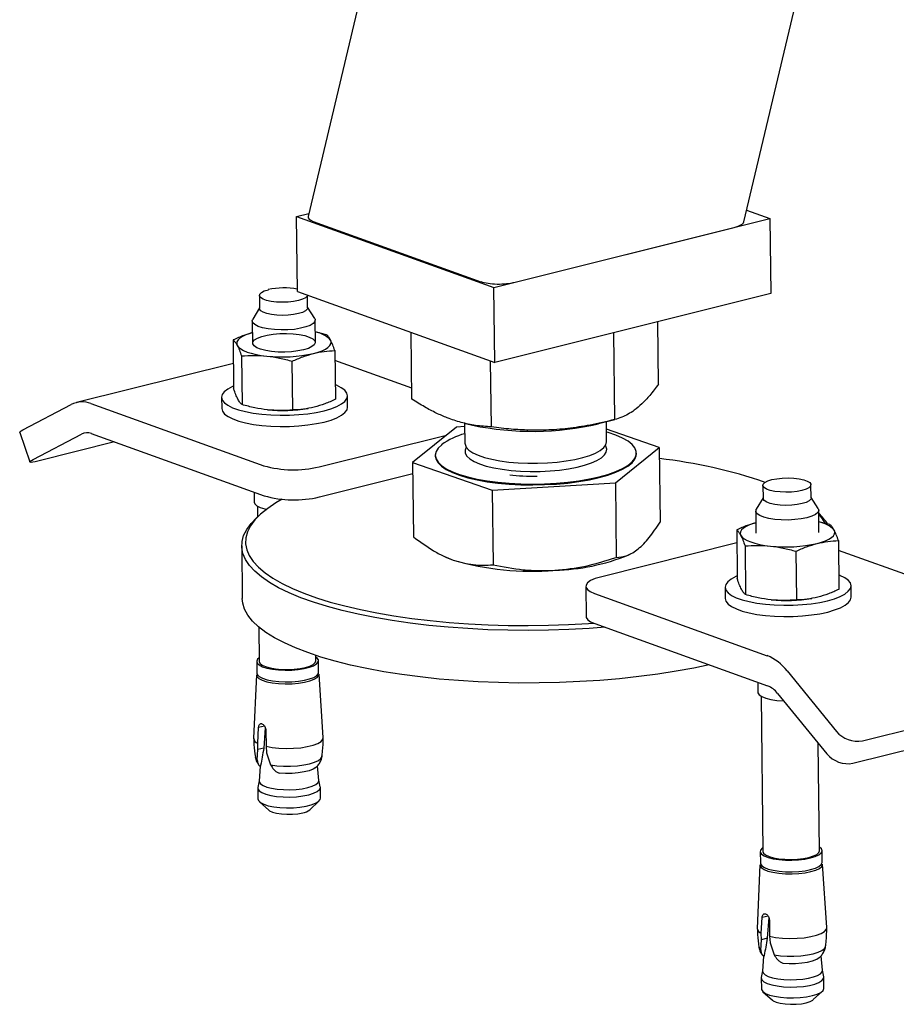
# Model space of a CAD drawing. Header units: millimetres. Extents: x 0 to 841, y 0 to 594.
# Tile 90 of 177: x 587 to 598, y 31 to 43. Entities that reach past the tile are written whole.
import ezdxf

# ---------------------------------------------------------------- set-up
doc = ezdxf.new("R2010")
doc.units = ezdxf.units.MM
doc.layers.add('TRAIT-FORT', color=4, linetype='Continuous', lineweight=25)

msp = doc.modelspace()

# ---------------------------------------------------------------- linework, layer by layer
at = {"layer": 'TRAIT-FORT', "color": 4, "linetype": 'Continuous', "lineweight": 25}
for p, q in [((595.937, 40.657), (602.529, 68.362)), ((591.873, 46.904), (590.403, 40.725)), ((595.972, 40.808), (596.268, 40.701)), ((590.255, 40.727), (590.413, 40.766)), ((590.255, 40.727), (592.762, 39.825)), ((590.266, 39.772), (590.255, 40.727)), ((590.466, 40.665), (592.597, 39.898)), ((592.762, 39.825), (596.268, 40.701)), ((596.268, 40.701), (596.279, 39.747)), ((593.031, 39.892), (595.816, 40.588)), ((592.773, 38.87), (592.762, 39.825)), ((589.784, 39.725), (589.786, 39.558)), ((590.266, 39.772), (592.773, 38.87)), ((590.396, 39.565), (590.394, 39.726)), ((596.279, 39.747), (592.773, 38.87)), ((589.786, 39.566), (589.699, 39.421)), ((590.486, 39.43), (590.396, 39.573)), ((589.692, 39.399), (589.696, 39.118)), ((590.496, 39.127), (590.492, 39.408)), ((594.853, 38.596), (594.843, 39.388)), ((589.45, 39.158), (589.457, 38.539)), ((590.636, 39.225), (590.494, 39.261)), ((591.721, 38.407), (591.711, 39.252)), ((594.297, 38.147), (594.284, 39.248)), ((589.556, 38.955), (589.563, 38.337)), ((590.742, 39.023), (590.749, 38.404)), ((589.453, 38.861), (587.459, 38.363)), ((590.209, 38.269), (590.202, 38.888)), ((591.719, 38.547), (590.743, 38.898)), ((592.731, 38.053), (592.721, 38.889)), ((589.304, 38.431), (589.305, 38.287)), ((590.905, 38.306), (590.903, 38.449)), ((586.781, 38.016), (587.395, 38.338)), ((587.645, 38.35), (589.839, 37.561)), ((590.401, 38.288), (590.405, 38.288)), ((592.286, 38.052), (591.73, 37.603)), ((592.392, 38.059), (592.286, 38.052)), ((592.391, 38.101), (592.394, 37.848)), ((592.4, 38.097), (592.49, 38.076)), ((594.093, 38.095), (594.3, 38.148)), ((594.194, 37.869), (594.191, 38.12)), ((594.862, 37.792), (594.192, 38.027)), ((586.74, 37.983), (586.869, 37.608)), ((586.91, 37.64), (587.524, 37.962)), ((587.649, 37.968), (589.843, 37.179)), ((590.541, 37.546), (592.16, 37.95)), ((587.945, 37.862), (586.971, 37.618)), ((594.306, 37.343), (594.862, 37.792)), ((594.862, 37.792), (594.873, 36.845)), ((592.018, 37.693), (592.018, 37.683)), ((594.574, 37.712), (594.574, 37.722)), ((591.73, 37.603), (592.74, 37.249)), ((591.73, 37.603), (591.741, 36.656)), ((590.546, 37.164), (591.732, 37.46)), ((592.74, 37.249), (594.306, 37.343)), ((594.306, 37.343), (594.317, 36.396)), ((596.179, 37.311), (596.181, 37.144)), ((596.791, 37.151), (596.789, 37.318)), ((589.717, 37.224), (589.719, 37.099)), ((592.74, 37.249), (592.751, 36.302)), ((596.181, 37.152), (596.094, 37.007)), ((596.881, 37.016), (596.791, 37.159)), ((589.759, 37.047), (589.761, 36.911)), ((589.789, 36.937), (589.742, 36.893)), ((596.088, 36.986), (596.091, 36.704)), ((596.891, 36.713), (596.888, 36.995)), ((597.031, 36.812), (596.89, 36.847)), ((595.846, 36.745), (595.853, 36.126)), ((589.559, 36.543), (589.567, 35.875)), ((595.848, 36.58), (594.117, 36.147)), ((595.952, 36.542), (595.959, 35.923)), ((597.138, 36.609), (597.145, 35.99)), ((592.146, 36.403), (592.154, 36.399)), ((592.154, 36.399), (592.247, 36.362)), ((594.468, 36.425), (594.493, 36.438)), ((596.598, 36.474), (596.605, 35.855)), ((598.961, 35.829), (597.139, 36.485)), ((593.93, 36.028), (593.934, 35.647)), ((597.301, 35.892), (597.299, 36.035)), ((594.04, 35.937), (596.234, 35.147)), ((595.699, 36.017), (595.701, 35.874)), ((596.797, 35.874), (596.801, 35.875)), ((594.045, 35.555), (596.238, 34.765)), ((589.777, 35.512), (589.782, 35.076)), ((590.502, 35.084), (590.501, 35.15)), ((589.75, 35.075), (589.751, 34.927)), ((590.536, 34.936), (590.534, 35.084)), ((589.746, 34.905), (589.711, 34.098)), ((590.595, 34.108), (590.542, 34.914)), ((596.486, 34.955), (597.113, 34.186)), ((596.113, 34.811), (596.114, 34.685)), ((596.364, 34.669), (596.991, 33.901)), ((597.444, 34.067), (599.782, 34.651)), ((596.155, 34.634), (596.178, 32.662)), ((597.323, 33.781), (599.66, 34.366)), ((589.762, 34.035), (589.774, 34.235)), ((589.849, 34.254), (589.774, 34.235)), ((589.859, 34.233), (589.84, 33.972)), ((589.866, 34.202), (589.868, 33.997)), ((589.764, 33.954), (589.762, 34.035)), ((596.898, 32.67), (596.882, 34.034)), ((589.757, 33.822), (589.764, 33.954)), ((589.84, 33.972), (589.764, 33.954)), ((589.868, 33.997), (589.875, 33.914)), ((589.875, 33.914), (589.927, 33.761)), ((589.793, 33.744), (589.781, 33.555)), ((589.784, 33.75), (589.8, 33.754)), ((589.796, 33.742), (589.784, 33.75)), ((589.8, 33.754), (589.796, 33.742)), ((590.003, 33.671), (590.036, 33.656)), ((590.538, 33.564), (590.522, 33.749)), ((589.781, 33.558), (589.764, 33.473)), ((590.557, 33.482), (590.538, 33.566)), ((589.763, 33.466), (589.765, 33.328)), ((590.559, 33.337), (590.558, 33.475)), ((589.785, 33.292), (589.905, 33.185)), ((590.423, 33.191), (590.54, 33.3)), ((596.145, 32.662), (596.147, 32.514)), ((596.932, 32.523), (596.93, 32.671)), ((596.142, 32.492), (596.107, 31.684)), ((596.991, 31.694), (596.937, 32.501)), ((596.158, 31.622), (596.17, 31.822)), ((596.244, 31.84), (596.17, 31.822)), ((596.255, 31.82), (596.235, 31.559)), ((596.261, 31.789), (596.263, 31.584)), ((596.153, 31.408), (596.16, 31.54)), ((596.16, 31.54), (596.158, 31.622)), ((596.235, 31.559), (596.16, 31.54)), ((596.263, 31.584), (596.271, 31.5)), ((596.271, 31.5), (596.323, 31.347)), ((596.188, 31.331), (596.176, 31.142)), ((596.179, 31.337), (596.196, 31.341)), ((596.192, 31.328), (596.179, 31.337)), ((596.196, 31.341), (596.192, 31.328)), ((596.934, 31.151), (596.917, 31.336)), ((596.176, 31.144), (596.159, 31.06)), ((596.398, 31.258), (596.431, 31.242)), ((596.953, 31.069), (596.934, 31.153)), ((596.159, 31.052), (596.16, 30.915)), ((596.955, 30.924), (596.953, 31.061)), ((596.18, 30.878), (596.3, 30.772)), ((596.818, 30.778), (596.936, 30.887))]:
    msp.add_line(p, q, dxfattribs=at)
at = {"layer": 'TRAIT-FORT', "color": 4, "linetype": 'Continuous', "lineweight": 25, "flags": 128}
for points in [[(590.393, 39.726), (590.389, 39.716), (590.368, 39.695), (590.331, 39.676), (590.28, 39.66), (590.217, 39.647), (590.148, 39.64), (590.074, 39.637), (590.002, 39.64), (589.934, 39.648), (589.876, 39.661), (589.83, 39.678), (589.799, 39.697), (589.785, 39.719), (589.788, 39.74), (589.809, 39.762), (589.846, 39.781), (589.898, 39.797), (589.898, 39.797)], [(590.282, 39.493), (590.219, 39.48), (590.149, 39.473), (590.076, 39.47), (590.004, 39.473), (589.936, 39.481), (589.878, 39.494), (589.832, 39.511), (589.801, 39.53), (589.786, 39.551), (589.786, 39.558)], [(590.396, 39.565), (590.391, 39.549), (590.37, 39.528), (590.333, 39.509), (590.282, 39.493)], [(590.486, 39.43), (590.491, 39.418), (590.489, 39.392), (590.468, 39.367), (590.43, 39.343), (590.375, 39.323), (590.308, 39.306), (590.231, 39.293), (590.147, 39.286), (590.06, 39.285), (589.975, 39.289), (589.896, 39.298), (589.825, 39.312), (589.768, 39.331), (589.725, 39.353), (589.7, 39.377), (589.693, 39.403), (589.699, 39.421)], [(589.694, 39.251), (589.662, 39.241), (589.611, 39.223), (589.569, 39.203), (589.536, 39.181), (589.513, 39.158), (589.499, 39.135), (589.496, 39.112), (589.503, 39.089)], [(590.345, 39.033), (590.272, 39.018), (590.192, 39.008), (590.107, 39.004), (590.021, 39.005), (589.939, 39.012), (589.864, 39.024), (589.8, 39.04), (589.75, 39.06), (589.716, 39.083), (589.7, 39.108), (589.702, 39.134), (589.723, 39.159), (589.761, 39.182), (589.814, 39.203), (589.881, 39.22), (589.958, 39.232), (590.042, 39.239), (590.128, 39.241), (590.212, 39.237), (590.291, 39.227), (590.361, 39.213), (590.418, 39.195), (590.461, 39.173), (590.486, 39.149), (590.493, 39.123), (590.481, 39.098), (590.452, 39.073), (590.406, 39.051), (590.345, 39.033)], [(590.472, 38.987), (590.53, 39.003), (590.58, 39.022), (590.622, 39.042), (590.655, 39.063), (590.679, 39.086), (590.692, 39.109), (590.695, 39.133), (590.689, 39.156)], [(589.503, 39.089), (589.52, 39.066), (589.547, 39.044), (589.583, 39.024), (589.628, 39.005), (589.681, 38.989), (589.741, 38.974), (589.808, 38.962), (589.879, 38.953)], [(589.457, 38.573), (589.441, 38.566), (589.381, 38.535), (589.338, 38.501), (589.312, 38.466), (589.304, 38.43), (589.313, 38.395), (589.34, 38.361), (589.384, 38.328), (589.444, 38.298), (589.519, 38.271), (589.607, 38.248), (589.706, 38.229), (589.814, 38.215), (589.929, 38.205), (590.047, 38.201), (590.167, 38.203), (590.285, 38.21), (590.399, 38.221), (590.506, 38.238), (590.605, 38.259)], [(590.605, 38.259), (590.692, 38.285), (590.766, 38.313), (590.826, 38.345), (590.869, 38.378), (590.895, 38.413), (590.903, 38.449), (590.894, 38.484), (590.867, 38.519), (590.823, 38.552), (590.763, 38.582), (590.747, 38.588)], [(589.305, 38.287), (589.305, 38.287), (589.315, 38.252), (589.342, 38.217), (589.386, 38.185), (589.446, 38.155), (589.521, 38.128), (589.609, 38.104), (589.708, 38.086), (589.816, 38.071), (589.93, 38.062), (590.049, 38.058), (590.168, 38.06), (590.286, 38.066), (590.401, 38.078), (590.508, 38.095), (590.607, 38.116)], [(590.607, 38.116), (590.694, 38.141), (590.768, 38.17), (590.827, 38.202), (590.871, 38.235), (590.897, 38.27), (590.905, 38.306)], [(586.74, 37.983), (586.739, 37.985), (586.745, 37.993), (586.759, 38.003), (586.781, 38.016)], [(592.099, 37.828), (592.055, 37.785), (592.027, 37.74), (592.018, 37.695), (592.027, 37.65), (592.053, 37.606), (592.097, 37.563), (592.158, 37.522), (592.235, 37.484), (592.326, 37.449), (592.432, 37.418), (592.549, 37.391), (592.677, 37.368), (592.813, 37.35), (592.957, 37.337), (593.105, 37.329), (593.255, 37.327), (593.407, 37.329), (593.557, 37.337), (593.703, 37.351), (593.843, 37.369), (593.976, 37.392), (594.099, 37.42), (594.211, 37.451), (594.31, 37.486), (594.395, 37.525), (594.464, 37.565), (594.517, 37.608), (594.553, 37.652), (594.571, 37.697), (594.571, 37.742), (594.554, 37.787), (594.519, 37.831), (594.466, 37.872), (594.397, 37.912), (594.313, 37.948), (594.214, 37.982), (594.193, 37.988)], [(592.394, 37.848), (592.396, 37.833), (592.412, 37.796), (592.446, 37.76), (592.496, 37.726), (592.562, 37.695), (592.641, 37.667), (592.734, 37.643), (592.837, 37.623), (592.95, 37.607), (593.069, 37.597), (593.192, 37.591), (593.318, 37.591), (593.443, 37.596), (593.565, 37.606), (593.682, 37.621), (593.791, 37.64), (593.891, 37.664), (593.979, 37.691), (594.053, 37.722), (594.113, 37.756), (594.157, 37.791), (594.184, 37.828), (594.194, 37.866), (594.194, 37.869)], [(592.412, 37.797), (592.41, 37.795), (592.396, 37.757), (592.399, 37.72), (592.42, 37.683), (592.458, 37.648), (592.512, 37.615), (592.581, 37.584), (592.665, 37.557), (592.76, 37.534), (592.866, 37.515), (592.98, 37.501)], [(592.98, 37.501), (593.101, 37.491), (593.225, 37.487), (593.35, 37.488), (593.475, 37.494), (593.596, 37.506), (593.711, 37.522), (593.818, 37.542), (593.915, 37.567), (594, 37.596), (594.071, 37.627), (594.127, 37.661), (594.167, 37.697), (594.189, 37.734), (594.195, 37.772), (594.183, 37.809), (594.178, 37.817)], [(592.018, 37.683), (592.027, 37.64), (592.053, 37.596), (592.097, 37.553), (592.158, 37.513), (592.235, 37.475), (592.326, 37.44), (592.432, 37.408), (592.549, 37.381), (592.677, 37.358), (592.813, 37.34), (592.957, 37.327), (593.105, 37.319), (593.256, 37.317), (593.407, 37.32), (593.557, 37.328), (593.703, 37.341), (593.843, 37.36), (593.976, 37.383), (594.099, 37.41), (594.211, 37.442), (594.31, 37.477), (594.395, 37.515), (594.464, 37.556), (594.517, 37.599), (594.553, 37.643), (594.571, 37.688), (594.574, 37.712)], [(586.971, 37.618), (586.935, 37.61), (586.906, 37.605), (586.885, 37.603), (586.872, 37.605), (586.869, 37.609), (586.874, 37.617), (586.888, 37.627), (586.91, 37.64)], [(596.675, 37.246), (596.613, 37.234), (596.543, 37.226), (596.47, 37.224), (596.397, 37.227), (596.33, 37.235), (596.271, 37.247), (596.225, 37.264), (596.194, 37.284), (596.18, 37.305), (596.184, 37.327), (596.205, 37.348), (596.242, 37.367), (596.293, 37.384), (596.356, 37.396), (596.425, 37.403), (596.499, 37.406), (596.571, 37.403), (596.639, 37.395), (596.697, 37.382), (596.743, 37.365), (596.774, 37.346), (596.788, 37.325), (596.785, 37.303), (596.764, 37.281), (596.727, 37.262), (596.675, 37.246)], [(596.791, 37.151), (596.787, 37.136), (596.766, 37.114), (596.729, 37.095), (596.677, 37.079), (596.615, 37.067), (596.545, 37.059), (596.472, 37.057), (596.399, 37.06), (596.332, 37.068), (596.273, 37.08), (596.227, 37.097), (596.196, 37.117), (596.182, 37.138), (596.181, 37.144)], [(590.074, 37.135), (589.994, 37.089), (589.889, 37.019), (589.799, 36.946), (589.727, 36.873), (589.671, 36.798), (589.633, 36.722), (589.612, 36.646), (589.609, 36.57), (589.624, 36.494), (589.656, 36.419), (589.705, 36.345), (589.772, 36.272), (589.856, 36.201), (589.956, 36.132), (590.071, 36.066), (590.203, 36.002), (590.349, 35.941), (590.509, 35.883), (590.683, 35.829), (590.869, 35.779), (591.067, 35.733), (591.275, 35.691), (591.493, 35.654), (591.72, 35.621), (591.954, 35.594), (592.195, 35.571), (592.441, 35.553), (592.691, 35.54), (592.945, 35.533), (593.199, 35.531), (593.455, 35.534), (593.71, 35.542), (593.962, 35.556), (594.032, 35.56)], [(589.719, 37.099), (589.726, 37.077), (589.751, 37.052), (589.794, 37.03), (589.852, 37.012), (589.873, 37.007)], [(596.739, 36.9), (596.666, 36.885), (596.585, 36.876), (596.499, 36.871), (596.413, 36.872), (596.33, 36.879), (596.255, 36.891), (596.19, 36.908), (596.14, 36.928), (596.106, 36.951), (596.089, 36.976), (596.092, 37.002), (596.094, 37.007)], [(596.881, 37.016), (596.888, 36.991), (596.876, 36.966), (596.846, 36.941), (596.8, 36.919), (596.739, 36.9)], [(596.97, 36.83), (596.938, 36.885), (596.889, 36.949)], [(594.175, 35.508), (593.972, 35.493), (593.716, 35.48), (593.457, 35.471), (593.199, 35.468), (592.94, 35.47), (592.684, 35.478), (592.43, 35.491), (592.181, 35.509), (591.937, 35.532), (591.699, 35.56), (591.469, 35.593), (591.248, 35.631), (591.037, 35.673), (590.837, 35.72), (590.648, 35.771), (590.472, 35.826), (590.31, 35.884), (590.161, 35.946), (590.028, 36.01), (589.911, 36.078), (589.809, 36.148), (589.725, 36.22), (589.657, 36.293), (589.607, 36.369), (589.575, 36.445), (589.56, 36.522), (589.563, 36.599), (589.584, 36.676), (589.623, 36.752), (589.679, 36.828), (589.742, 36.893)], [(596.09, 36.837), (596.057, 36.828), (596.007, 36.809), (595.965, 36.789), (595.932, 36.767), (595.908, 36.745), (595.895, 36.722), (595.891, 36.698), (595.898, 36.675)], [(595.898, 36.675), (595.915, 36.652), (595.942, 36.631), (595.979, 36.61), (596.024, 36.592), (596.077, 36.575), (596.137, 36.561), (596.203, 36.549), (596.274, 36.54)], [(596.867, 36.573), (596.925, 36.59), (596.975, 36.608), (597.018, 36.628), (597.051, 36.65), (597.074, 36.672), (597.088, 36.696), (597.091, 36.719), (597.084, 36.742)], [(595.852, 36.16), (595.836, 36.153), (595.777, 36.121), (595.734, 36.087), (595.708, 36.052), (595.699, 36.017), (595.709, 35.981), (595.736, 35.947), (595.78, 35.914), (595.84, 35.884), (595.915, 35.857), (596.003, 35.834), (596.102, 35.815), (596.21, 35.801), (596.324, 35.792), (596.443, 35.788), (596.562, 35.789), (596.68, 35.796), (596.794, 35.808), (596.902, 35.824), (597, 35.846), (597.088, 35.871), (597.162, 35.9), (597.221, 35.931), (597.264, 35.965), (597.291, 36), (597.299, 36.035), (597.29, 36.071), (597.262, 36.105), (597.218, 36.138), (597.158, 36.168), (597.143, 36.174)], [(594.117, 36.147), (594.047, 36.126), (593.991, 36.101), (593.953, 36.074), (593.933, 36.045), (593.932, 36.016), (593.95, 35.987), (593.987, 35.961), (594.04, 35.937)], [(595.498, 35.032), (595.3, 34.99), (595.076, 34.95), (594.843, 34.913), (594.603, 34.882), (594.357, 34.855), (594.106, 34.834), (593.852, 34.818), (593.594, 34.807), (593.336, 34.801), (593.077, 34.8), (592.819, 34.805), (592.564, 34.815), (592.312, 34.831), (592.066, 34.851), (591.825, 34.877), (591.591, 34.908), (591.365, 34.943), (591.149, 34.983), (590.943, 35.028), (590.748, 35.077), (590.566, 35.13), (590.397, 35.186), (590.241, 35.246), (590.101, 35.309), (589.975, 35.376), (589.866, 35.444), (589.773, 35.515), (589.697, 35.588), (589.638, 35.663), (589.596, 35.738), (589.573, 35.815), (589.567, 35.875)], [(595.701, 35.874), (595.701, 35.874), (595.71, 35.838), (595.737, 35.804), (595.781, 35.771), (595.842, 35.741), (595.917, 35.714), (596.005, 35.691), (596.104, 35.672), (596.212, 35.658), (596.326, 35.649), (596.444, 35.645), (596.564, 35.646), (596.682, 35.653), (596.796, 35.665), (596.904, 35.681), (597.002, 35.702), (597.089, 35.728), (597.164, 35.756), (597.223, 35.788), (597.266, 35.822), (597.292, 35.857), (597.301, 35.892)], [(593.934, 35.647), (593.936, 35.634), (593.954, 35.605), (593.991, 35.579), (594.045, 35.555)], [(589.781, 35.122), (589.761, 35.104), (589.75, 35.079), (589.757, 35.054), (589.782, 35.03), (589.823, 35.008), (589.88, 34.99), (589.949, 34.976), (590.027, 34.967), (590.11, 34.963), (590.195, 34.964), (590.277, 34.971), (590.353, 34.983), (590.42, 35), (590.473, 35.02), (590.51, 35.043), (590.531, 35.068), (590.533, 35.093), (590.517, 35.118), (590.501, 35.13)], [(589.782, 35.076), (589.782, 35.075), (589.791, 35.052), (589.818, 35.029), (589.861, 35.01), (589.919, 34.993), (589.987, 34.981), (590.063, 34.974), (590.144, 34.972), (590.224, 34.976), (590.3, 34.985), (590.368, 34.999), (590.424, 35.016), (590.467, 35.037), (590.493, 35.06), (590.502, 35.084)], [(589.746, 34.905), (589.753, 34.881), (589.778, 34.857), (589.821, 34.835), (589.878, 34.817), (589.948, 34.803), (590.027, 34.793), (590.112, 34.789), (590.198, 34.791), (590.281, 34.798), (590.358, 34.81), (590.425, 34.827), (590.479, 34.848), (590.518, 34.871), (590.538, 34.896), (590.542, 34.914)], [(589.751, 34.927), (589.758, 34.906), (589.783, 34.882), (589.825, 34.86), (589.882, 34.842), (589.951, 34.828), (590.029, 34.819), (590.112, 34.815), (590.197, 34.816), (590.279, 34.823), (590.355, 34.835), (590.421, 34.852), (590.474, 34.872), (590.512, 34.895), (590.533, 34.92), (590.536, 34.936)], [(596.114, 34.685), (596.116, 34.676), (596.132, 34.651), (596.166, 34.627), (596.217, 34.607), (596.281, 34.591), (596.356, 34.579), (596.439, 34.572), (596.444, 34.572)], [(589.868, 33.997), (589.945, 33.982), (590.032, 33.973), (590.124, 33.969), (590.218, 33.971), (590.309, 33.979), (590.392, 33.992), (590.465, 34.011), (590.524, 34.033), (590.567, 34.058), (590.59, 34.086), (590.595, 34.108)], [(589.731, 33.86), (589.736, 33.847), (589.757, 33.822)], [(589.927, 33.761), (590.006, 33.75), (590.091, 33.744), (590.179, 33.744), (590.266, 33.749), (590.348, 33.759), (590.422, 33.774), (590.485, 33.793), (590.533, 33.816), (590.565, 33.84), (590.58, 33.866), (590.58, 33.87)], [(590.499, 33.726), (590.466, 33.705), (590.415, 33.686), (590.352, 33.67), (590.278, 33.658), (590.198, 33.652), (590.116, 33.651), (590.036, 33.656)], [(589.781, 33.555), (589.782, 33.544), (589.797, 33.52), (589.83, 33.498), (589.877, 33.479), (589.938, 33.463), (590.01, 33.452), (590.088, 33.446), (590.17, 33.444), (590.251, 33.449), (590.328, 33.458), (590.397, 33.472)], [(590.397, 33.472), (590.455, 33.49), (590.499, 33.511), (590.527, 33.534), (590.538, 33.558), (590.538, 33.564)], [(589.764, 33.473), (589.764, 33.457), (589.78, 33.432), (589.814, 33.408), (589.865, 33.388), (589.929, 33.372), (590.003, 33.36), (590.086, 33.353), (590.171, 33.352), (590.256, 33.356), (590.337, 33.366), (590.41, 33.381)], [(590.41, 33.381), (590.47, 33.399), (590.517, 33.421), (590.546, 33.446), (590.558, 33.471), (590.557, 33.482)], [(589.765, 33.328), (589.772, 33.306), (589.797, 33.282), (589.839, 33.26), (589.897, 33.242), (589.967, 33.228), (590.045, 33.218), (590.13, 33.215), (590.216, 33.216), (590.299, 33.223), (590.376, 33.235), (590.443, 33.252), (590.497, 33.273), (590.535, 33.296), (590.556, 33.321), (590.559, 33.337)], [(589.905, 33.185), (589.914, 33.178), (589.951, 33.16), (590.002, 33.146), (590.065, 33.137), (590.134, 33.133), (590.205, 33.134), (590.273, 33.14), (590.334, 33.152)], [(596.177, 32.709), (596.169, 32.703), (596.149, 32.678), (596.146, 32.652), (596.162, 32.628), (596.196, 32.605), (596.246, 32.585), (596.309, 32.569), (596.383, 32.557), (596.464, 32.55), (596.548, 32.549), (596.632, 32.554), (596.712, 32.563), (596.784, 32.578)], [(596.178, 32.662), (596.178, 32.662), (596.187, 32.638), (596.214, 32.616), (596.257, 32.596), (596.314, 32.58), (596.383, 32.568), (596.459, 32.561), (596.539, 32.559), (596.619, 32.563), (596.695, 32.571), (596.763, 32.585)], [(596.763, 32.585), (596.82, 32.603), (596.863, 32.623), (596.889, 32.646), (596.898, 32.67)], [(596.784, 32.578), (596.844, 32.596), (596.889, 32.618), (596.918, 32.642), (596.93, 32.667), (596.923, 32.692), (596.898, 32.716), (596.897, 32.717)], [(596.785, 32.43), (596.845, 32.448), (596.891, 32.47), (596.92, 32.494), (596.932, 32.519), (596.932, 32.523)], [(596.142, 32.492), (596.143, 32.48), (596.159, 32.455), (596.193, 32.432), (596.243, 32.412), (596.307, 32.396), (596.382, 32.384), (596.465, 32.377), (596.55, 32.376), (596.636, 32.38), (596.716, 32.39), (596.789, 32.405)], [(596.147, 32.514), (596.148, 32.505), (596.164, 32.48), (596.198, 32.457), (596.247, 32.437), (596.31, 32.421), (596.384, 32.409), (596.465, 32.403), (596.55, 32.401), (596.634, 32.406), (596.714, 32.415), (596.785, 32.43)], [(596.789, 32.405), (596.85, 32.423), (596.896, 32.445), (596.926, 32.47), (596.937, 32.495), (596.937, 32.501)], [(596.263, 31.584), (596.341, 31.569), (596.428, 31.559), (596.52, 31.555), (596.614, 31.558), (596.704, 31.565), (596.788, 31.579), (596.861, 31.597), (596.92, 31.619), (596.962, 31.645), (596.986, 31.672), (596.991, 31.694)], [(596.127, 31.445), (596.131, 31.434), (596.153, 31.408)], [(596.323, 31.347), (596.401, 31.336), (596.486, 31.331), (596.574, 31.33), (596.661, 31.335), (596.744, 31.346), (596.818, 31.361), (596.88, 31.38), (596.929, 31.402), (596.961, 31.427), (596.975, 31.453), (596.976, 31.457)], [(596.431, 31.242), (596.511, 31.238), (596.593, 31.238), (596.673, 31.245), (596.747, 31.256), (596.811, 31.272), (596.862, 31.292), (596.895, 31.313)], [(596.176, 31.142), (596.183, 31.118), (596.207, 31.095), (596.247, 31.074), (596.302, 31.057), (596.369, 31.043), (596.444, 31.034), (596.524, 31.031), (596.606, 31.032), (596.686, 31.039), (596.759, 31.051), (596.823, 31.067), (596.874, 31.086), (596.911, 31.108), (596.931, 31.132), (596.934, 31.151)], [(596.159, 31.06), (596.159, 31.056), (596.166, 31.03), (596.191, 31.006), (596.233, 30.984), (596.291, 30.966), (596.361, 30.952), (596.439, 30.942), (596.524, 30.938), (596.61, 30.94), (596.693, 30.947), (596.77, 30.959), (596.837, 30.976), (596.891, 30.996), (596.929, 31.02), (596.95, 31.045), (596.953, 31.069)], [(596.16, 30.915), (596.161, 30.905), (596.178, 30.881), (596.212, 30.857), (596.262, 30.837), (596.326, 30.821), (596.401, 30.809), (596.483, 30.802), (596.568, 30.801), (596.654, 30.805), (596.734, 30.815), (596.807, 30.83)], [(596.807, 30.83), (596.867, 30.848), (596.914, 30.87), (596.943, 30.895), (596.955, 30.92), (596.955, 30.924)], [(596.3, 30.772), (596.31, 30.765), (596.347, 30.747), (596.398, 30.733), (596.46, 30.723), (596.53, 30.719), (596.601, 30.72), (596.669, 30.727), (596.73, 30.738), (596.779, 30.754), (596.813, 30.773), (596.818, 30.778)]]:
    msp.add_lwpolyline(points, dxfattribs=at)
at = {"layer": 'TRAIT-FORT', "color": 4, "linetype": 'Continuous', "lineweight": 25}
for centre, radius, start, end in [((590.098, 38.926), 0.894, 79.2363, 102.9782), ((590.443, 38.932), 0.332, 42.4185, 81.2068), ((590.074, 40.755), 1.812, 263.8122, 282.6712), ((587.533, 38.067), 0.304, 68.5448, 117.003), ((590.083, 40.139), 1.878, 263.9998, 279.7533), ((593.25, 41.684), 3.687, 258.1032, 283.2098), ((587.594, 37.827), 0.152, 68.5448, 117.003), ((592.637, 37.07), 0.93, 105.2631, 125.4027), ((594.17, 31.408), 6.281, 71.0483, 83.6576), ((590.219, 38.9), 1.392, 254.1179, 283.38), ((590.224, 38.518), 1.392, 254.1179, 283.38), ((596.455, 36.484), 0.641, 31.6088, 47.4332), ((596.839, 36.518), 0.332, 42.4185, 81.2068), ((596.47, 38.341), 1.812, 263.8122, 282.6712), ((593.477, 38.853), 2.621, 271.2633, 292.1904), ((593.244, 39.797), 3.577, 253.8142, 274.6647), ((596.479, 37.725), 1.878, 263.9998, 279.7533), ((596.008, 34.591), 0.601, 37.3037, 67.9114), ((596.126, 34.487), 0.3, 37.3037, 67.9114), ((597.382, 34.415), 0.354, 220.2917, 280.1183), ((589.783, 34.105), 0.0727, 185.3921, 253.0487), ((597.261, 34.129), 0.354, 220.2917, 280.1183), ((590.305, 33.338), 0.189, 279.033, 308.7054), ((596.179, 31.691), 0.0727, 185.3921, 253.0487)]:
    msp.add_arc(centre, radius, start, end, dxfattribs=at)
for centre, start_param, end_param in [((590.712, 40.726), 3.063236, 3.78667), ((595.628, 40.656), 5.357467, 6.204829), ((592.843, 39.96), 3.78667, 5.357467)]:
    msp.add_ellipse(centre, major_axis=(0.309, 0.008), ratio=0.29415, start_param=start_param, end_param=end_param, dxfattribs=at)
for points, knots in [([(589.694, 39.25), (589.658, 39.239), (589.576, 39.215), (589.495, 39.179), (589.45, 39.158)], [0, 0, 0, 0, 0.445837, 1, 1, 1, 1]), ([(589.45, 39.158), (589.459, 39.151), (589.476, 39.135), (589.494, 39.104), (589.503, 39.089)], [0, 0, 0, 0, 0.4981655, 1, 1, 1, 1]), ([(590.689, 39.156), (590.68, 39.171), (590.662, 39.202), (590.645, 39.218), (590.636, 39.225)], [0, 0, 0, 0, 0.497844, 1, 1, 1, 1]), ([(590.742, 39.023), (590.733, 39.048), (590.715, 39.1), (590.697, 39.137), (590.689, 39.156)], [0, 0, 0, 0, 0.498165, 1, 1, 1, 1]), ([(589.503, 39.089), (589.512, 39.07), (589.53, 39.033), (589.547, 38.981), (589.556, 38.955)], [0, 0, 0, 0, 0.497844, 1, 1, 1, 1]), ([(589.556, 38.955), (589.609, 38.959), (589.716, 38.966), (589.824, 38.957), (589.879, 38.953)], [0, 0, 0, 0, 0.4981655, 1, 1, 1, 1]), ([(589.879, 38.953), (589.933, 38.946), (590.041, 38.932), (590.148, 38.902), (590.202, 38.888)], [0, 0, 0, 0, 0.497844, 1, 1, 1, 1]), ([(590.202, 38.888), (590.247, 38.908), (590.336, 38.948), (590.426, 38.974), (590.472, 38.987)], [0, 0, 0, 0, 0.498165, 1, 1, 1, 1]), ([(590.472, 38.987), (590.517, 38.997), (590.607, 39.016), (590.697, 39.02), (590.742, 39.023)], [0, 0, 0, 0, 0.4978438, 1, 1, 1, 1]), ([(589.511, 38.406), (589.502, 38.425), (589.484, 38.462), (589.466, 38.513), (589.457, 38.539)], [0, 0, 0, 0, 0.497844, 1, 1, 1, 1]), ([(594.853, 38.596), (594.816, 38.547), (594.746, 38.455), (594.643, 38.345), (594.551, 38.267), (594.466, 38.212), (594.383, 38.172), (594.327, 38.156), (594.297, 38.147)], [0, 0, 0, 0, 0.202068, 0.3827, 0.555315, 0.692992, 0.838894, 1, 1, 1, 1]), ([(589.563, 38.337), (589.555, 38.344), (589.537, 38.36), (589.52, 38.391), (589.511, 38.406)], [0, 0, 0, 0, 0.498165, 1, 1, 1, 1]), ([(590.749, 38.404), (590.705, 38.384), (590.615, 38.343), (590.525, 38.317), (590.48, 38.304)], [0, 0, 0, 0, 0.498165, 1, 1, 1, 1]), ([(592.731, 38.053), (592.664, 38.058), (592.536, 38.067), (592.349, 38.107), (592.182, 38.161), (592.028, 38.229), (591.877, 38.308), (591.775, 38.373), (591.721, 38.407)], [0, 0, 0, 0, 0.202068, 0.3827, 0.555315, 0.692992, 0.838894, 1, 1, 1, 1]), ([(589.887, 38.271), (589.833, 38.278), (589.724, 38.293), (589.617, 38.322), (589.563, 38.337)], [0, 0, 0, 0, 0.497844, 1, 1, 1, 1]), ([(590.48, 38.304), (590.434, 38.295), (590.344, 38.275), (590.254, 38.271), (590.209, 38.269)], [0, 0, 0, 0, 0.497844, 1, 1, 1, 1]), ([(590.209, 38.269), (590.156, 38.265), (590.049, 38.258), (589.941, 38.267), (589.887, 38.271)], [0, 0, 0, 0, 0.498165, 1, 1, 1, 1]), ([(594.297, 38.147), (594.192, 38.122), (593.995, 38.075), (593.704, 38.031), (593.446, 38.011), (593.206, 38.011), (592.973, 38.023), (592.814, 38.042), (592.731, 38.053)], [0, 0, 0, 0, 0.202068, 0.3827, 0.555315, 0.692992, 0.838894, 1, 1, 1, 1]), ([(593.314, 37.425), (593.253, 37.425), (593.133, 37.424), (593.019, 37.434), (592.963, 37.439)], [0, 0, 0, 0, 0.5145394, 1, 1, 1, 1]), ([(594.596, 36.504), (594.643, 36.547), (594.737, 36.635), (594.827, 36.775), (594.873, 36.845)], [0, 0, 0, 0, 0.494511, 1, 1, 1, 1]), ([(596.09, 36.836), (596.053, 36.825), (595.971, 36.802), (595.89, 36.765), (595.846, 36.745)], [0, 0, 0, 0, 0.445837, 1, 1, 1, 1]), ([(597.084, 36.742), (597.075, 36.758), (597.057, 36.788), (597.04, 36.804), (597.031, 36.812)], [0, 0, 0, 0, 0.497844, 1, 1, 1, 1]), ([(591.741, 36.656), (591.823, 36.596), (591.948, 36.504), (592.118, 36.412), (592.204, 36.379), (592.247, 36.362)], [0, 0, 0, 0, 0.495254, 0.74765, 1, 1, 1, 1]), ([(595.846, 36.745), (595.854, 36.737), (595.872, 36.721), (595.889, 36.691), (595.898, 36.675)], [0, 0, 0, 0, 0.498165, 1, 1, 1, 1]), ([(595.898, 36.675), (595.907, 36.657), (595.925, 36.619), (595.943, 36.568), (595.952, 36.542)], [0, 0, 0, 0, 0.497844, 1, 1, 1, 1]), ([(597.138, 36.609), (597.129, 36.635), (597.111, 36.686), (597.093, 36.724), (597.084, 36.742)], [0, 0, 0, 0, 0.498165, 1, 1, 1, 1]), ([(595.952, 36.542), (596.005, 36.545), (596.112, 36.552), (596.22, 36.544), (596.274, 36.54)], [0, 0, 0, 0, 0.498165, 1, 1, 1, 1]), ([(596.274, 36.54), (596.328, 36.532), (596.437, 36.518), (596.544, 36.489), (596.598, 36.474)], [0, 0, 0, 0, 0.497844, 1, 1, 1, 1]), ([(596.598, 36.474), (596.642, 36.494), (596.731, 36.535), (596.822, 36.56), (596.867, 36.573)], [0, 0, 0, 0, 0.498165, 1, 1, 1, 1]), ([(596.867, 36.573), (596.912, 36.583), (597.003, 36.602), (597.093, 36.607), (597.138, 36.609)], [0, 0, 0, 0, 0.497844, 1, 1, 1, 1]), ([(594.317, 36.396), (594.362, 36.401), (594.431, 36.408), (594.525, 36.451), (594.572, 36.486), (594.596, 36.504)], [0, 0, 0, 0, 0.495254, 0.74765, 1, 1, 1, 1]), ([(592.247, 36.362), (592.332, 36.338), (592.503, 36.29), (592.668, 36.298), (592.751, 36.302)], [0, 0, 0, 0, 0.494511, 1, 1, 1, 1]), ([(592.751, 36.302), (592.879, 36.278), (593.071, 36.241), (593.335, 36.225), (593.468, 36.23), (593.535, 36.232)], [0, 0, 0, 0, 0.495254, 0.74765, 1, 1, 1, 1]), ([(593.535, 36.232), (593.666, 36.246), (593.932, 36.274), (594.187, 36.355), (594.317, 36.396)], [0, 0, 0, 0, 0.494511, 1, 1, 1, 1]), ([(595.906, 35.993), (595.897, 36.011), (595.879, 36.048), (595.862, 36.1), (595.853, 36.126)], [0, 0, 0, 0, 0.497844, 1, 1, 1, 1]), ([(595.959, 35.923), (595.95, 35.931), (595.933, 35.946), (595.915, 35.977), (595.906, 35.993)], [0, 0, 0, 0, 0.498165, 1, 1, 1, 1]), ([(596.282, 35.857), (596.228, 35.864), (596.12, 35.879), (596.013, 35.908), (595.959, 35.923)], [0, 0, 0, 0, 0.497844, 1, 1, 1, 1]), ([(597.145, 35.99), (597.1, 35.97), (597.011, 35.93), (596.921, 35.904), (596.875, 35.891)], [0, 0, 0, 0, 0.498165, 1, 1, 1, 1]), ([(596.605, 35.855), (596.552, 35.852), (596.445, 35.845), (596.337, 35.853), (596.282, 35.857)], [0, 0, 0, 0, 0.4981655, 1, 1, 1, 1]), ([(596.875, 35.891), (596.83, 35.881), (596.739, 35.862), (596.65, 35.857), (596.605, 35.855)], [0, 0, 0, 0, 0.497844, 1, 1, 1, 1]), ([(589.774, 34.235), (589.775, 34.243), (589.777, 34.258), (589.785, 34.274), (589.796, 34.284), (589.807, 34.285), (589.82, 34.282), (589.833, 34.274), (589.848, 34.258), (589.859, 34.237), (589.865, 34.217), (589.865, 34.206), (589.866, 34.202)], [0, 0, 0, 0, 0.112459, 0.224891, 0.338077, 0.451935, 0.500009, 0.61321, 0.72639, 0.840088, 0.953755, 1, 1, 1, 1]), ([(589.713, 34.094), (589.713, 34.069), (589.715, 33.99), (589.726, 33.912), (589.733, 33.86)], [0, 0, 0, 0, 0.326612, 1, 1, 1, 1]), ([(590.579, 33.87), (590.581, 33.891), (590.592, 33.969), (590.593, 34.047), (590.594, 34.104)], [0, 0, 0, 0, 0.27542, 1, 1, 1, 1]), ([(589.84, 33.972), (589.833, 33.934), (589.819, 33.857), (589.807, 33.789), (589.8, 33.754)], [0, 0, 0, 0, 0.496599, 1, 1, 1, 1]), ([(589.734, 33.858), (589.736, 33.847), (589.74, 33.817), (589.757, 33.782), (589.774, 33.763), (589.778, 33.759)], [0, 0, 0, 0, 0.2817986, 0.8386511, 1, 1, 1, 1]), ([(589.757, 33.822), (589.759, 33.805), (589.762, 33.776), (589.777, 33.758), (589.784, 33.75)], [0, 0, 0, 0, 0.593144, 1, 1, 1, 1]), ([(590.497, 33.725), (590.508, 33.735), (590.533, 33.757), (590.56, 33.802), (590.577, 33.84), (590.578, 33.864), (590.579, 33.868)], [0, 0, 0, 0, 0.2815084, 0.5994457, 0.9249281, 1, 1, 1, 1]), ([(589.927, 33.761), (589.939, 33.74), (589.96, 33.704), (589.99, 33.681), (590.003, 33.671)], [0, 0, 0, 0, 0.593144, 1, 1, 1, 1]), ([(596.17, 31.822), (596.171, 31.829), (596.172, 31.844), (596.18, 31.86), (596.192, 31.87), (596.203, 31.871), (596.215, 31.868), (596.228, 31.861), (596.243, 31.844), (596.255, 31.823), (596.26, 31.803), (596.261, 31.792), (596.261, 31.789)], [0, 0, 0, 0, 0.112459, 0.224891, 0.338077, 0.451935, 0.500009, 0.61321, 0.72639, 0.840088, 0.953755, 1, 1, 1, 1]), ([(596.108, 31.681), (596.109, 31.655), (596.11, 31.577), (596.121, 31.499), (596.128, 31.446)], [0, 0, 0, 0, 0.326612, 1, 1, 1, 1]), ([(596.974, 31.456), (596.977, 31.477), (596.988, 31.555), (596.989, 31.634), (596.99, 31.691)], [0, 0, 0, 0, 0.275416, 1, 1, 1, 1]), ([(596.235, 31.559), (596.229, 31.521), (596.215, 31.443), (596.202, 31.375), (596.196, 31.341)], [0, 0, 0, 0, 0.496599, 1, 1, 1, 1]), ([(596.13, 31.444), (596.131, 31.434), (596.136, 31.403), (596.153, 31.369), (596.169, 31.35), (596.173, 31.346)], [0, 0, 0, 0, 0.281799, 0.838651, 1, 1, 1, 1]), ([(596.153, 31.408), (596.155, 31.391), (596.158, 31.362), (596.173, 31.344), (596.179, 31.337)], [0, 0, 0, 0, 0.593144, 1, 1, 1, 1]), ([(596.894, 31.312), (596.905, 31.322), (596.929, 31.344), (596.956, 31.388), (596.973, 31.427), (596.974, 31.45), (596.974, 31.454)], [0, 0, 0, 0, 0.274211, 0.595377, 0.924166, 1, 1, 1, 1]), ([(596.323, 31.347), (596.335, 31.326), (596.355, 31.291), (596.386, 31.267), (596.398, 31.258)], [0, 0, 0, 0, 0.593144, 1, 1, 1, 1])]:
    msp.add_open_spline(points, degree=3, knots=knots, dxfattribs=at)

doc.saveas('drawing.dxf')
